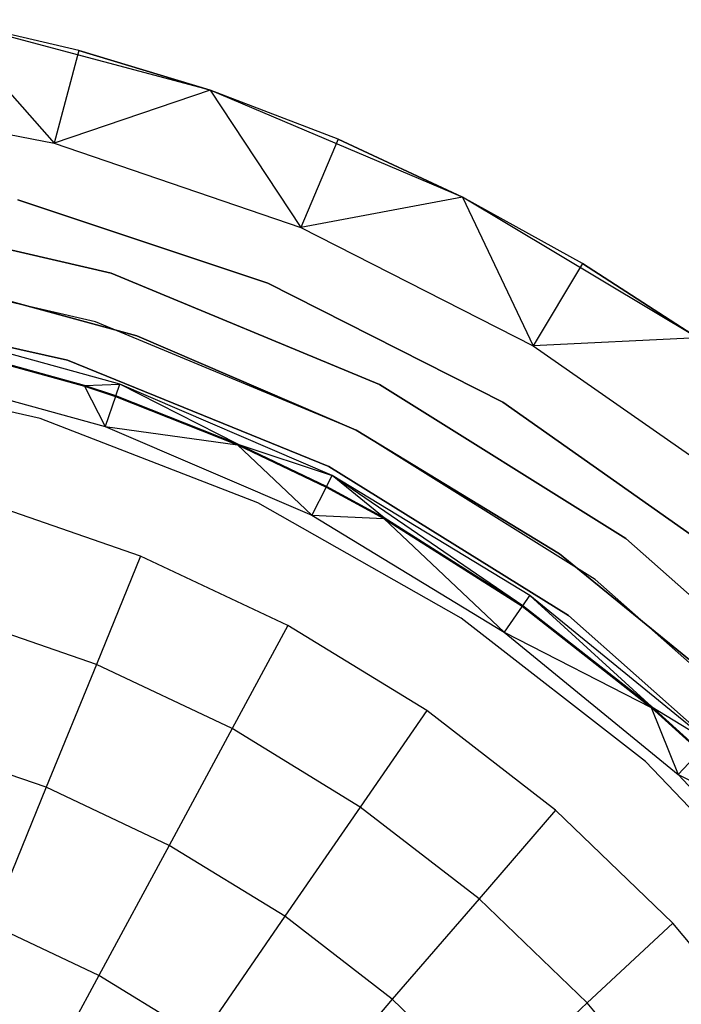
# Model space of a CAD drawing. Extents: x -3.43 to 3.43, y -2.81 to 3.33.
# Tile 29 of 36: x 0.7 to 1.73, y 1.73 to 3.27. Entities that reach past the tile are written whole.
import ezdxf

# ---------------------------------------------------------------- set-up
doc = ezdxf.new("R2010")
doc.units = 0
doc.header["$LTSCALE"] = 2.54
doc.layers.get('0').update_dxf_attribs({"color": 13, "linetype": 'CONTINUOUS'})

# ---------------------------------------------------------------- blocks, each defined once
blk = doc.blocks.new('MSR-DOWNLIGHT_PM_STL_4')
at = {"color": 0}
for p, q in [((1.0224, 3.0355, 3.505), (0.6086, 3.1458, 3.505)), ((0.8174, 3.0979, 0.255), (0.6086, 3.1458, 3.505)), ((1.0224, 3.0355, 3.505), (0.6086, 3.1458, 3.505)), ((0.8174, 3.0979, 0.255), (0.6086, 3.1458, 0.255)), ((0.8174, 3.0979, 0.255), (0.6086, 3.1458, 3.505)), ((0.6086, 3.1458, 0.255), (0.7788, 2.953, 0.105)), ((0.8174, 3.0979, 0.255), (0.6086, 3.1458, 0.255)), ((0.6086, 3.1458, 0.255), (0.7788, 2.953, 0.105)), ((0.8174, 3.0979, 0.255), (0.7788, 2.953, 0.105)), ((0.8174, 3.0979, 0.255), (0.7788, 2.953, 0.105)), ((1.0224, 3.0355, 0.255), (0.8174, 3.0979, 0.255)), ((0.8174, 3.0979, 0.255), (1.0224, 3.0355, 3.505)), ((0.8174, 3.0979, 0.255), (1.0224, 3.0355, 3.505)), ((1.0224, 3.0355, 0.255), (0.8174, 3.0979, 0.255)), ((1.0224, 3.0355, 0.255), (0.7788, 2.953, 0.105)), ((1.0224, 3.0355, 0.255), (0.7788, 2.953, 0.105)), ((1.4169, 2.8686, 3.505), (1.0224, 3.0355, 3.505)), ((1.2226, 2.959, 0.255), (1.0224, 3.0355, 3.505)), ((1.4169, 2.8686, 3.505), (1.0224, 3.0355, 3.505)), ((1.2226, 2.959, 0.255), (1.0224, 3.0355, 0.255)), ((1.0224, 3.0355, 0.255), (1.0224, 3.0355, 3.505)), ((1.2226, 2.959, 0.255), (1.0224, 3.0355, 3.505)), ((1.0224, 3.0355, 0.255), (1.0224, 3.0355, 3.505)), ((1.0224, 3.0355, 0.255), (1.1641, 2.8208, 0.105)), ((1.2226, 2.959, 0.255), (1.0224, 3.0355, 0.255)), ((1.0224, 3.0355, 0.255), (1.1641, 2.8208, 0.105)), ((0.3788, 3.0302, 0.105), (0.7788, 2.953, 0.105)), ((0.3788, 3.0302, 0.105), (0.7788, 2.953, 0.105)), ((1.2226, 2.959, 0.255), (1.1641, 2.8208, 0.105)), ((1.2226, 2.959, 0.255), (1.1641, 2.8208, 0.105)), ((1.4169, 2.8686, 0.255), (1.2226, 2.959, 0.255)), ((1.2226, 2.959, 0.255), (1.4169, 2.8686, 3.505)), ((1.2226, 2.959, 0.255), (1.4169, 2.8686, 3.505)), ((1.4169, 2.8686, 0.255), (1.2226, 2.959, 0.255)), ((0.7788, 2.953, 0.105), (1.1641, 2.8208, 0.105)), ((0.7788, 2.953, 0.105), (1.1641, 2.8208, 0.105)), ((0.722, 2.8644, 3.505), (1.1125, 2.734, 3.505)), ((1.1125, 2.734, 0.105), (0.722, 2.8644, 0.105)), ((1.1125, 2.734, 0.105), (0.722, 2.8644, 0.105)), ((0.722, 2.8644, 3.505), (1.1125, 2.734, 3.505)), ((1.4169, 2.8686, 0.255), (1.1641, 2.8208, 0.105)), ((1.4169, 2.8686, 0.255), (1.1641, 2.8208, 0.105)), ((1.7843, 2.6485, 3.505), (1.4169, 2.8686, 3.505)), ((1.6044, 2.765, 0.255), (1.4169, 2.8686, 3.505)), ((1.7843, 2.6485, 3.505), (1.4169, 2.8686, 3.505)), ((1.6044, 2.765, 0.255), (1.4169, 2.8686, 0.255)), ((1.4169, 2.8686, 0.255), (1.4169, 2.8686, 3.505)), ((1.6044, 2.765, 0.255), (1.4169, 2.8686, 3.505)), ((1.4169, 2.8686, 0.255), (1.4169, 2.8686, 3.505)), ((1.4169, 2.8686, 0.255), (1.5274, 2.6363, 0.105)), ((1.6044, 2.765, 0.255), (1.4169, 2.8686, 0.255)), ((1.4169, 2.8686, 0.255), (1.5274, 2.6363, 0.105)), ((0.8677, 2.7497, 8.605), (0.4253, 2.8525, 8.605)), ((0.4253, 2.8525, 0.105), (0.8677, 2.7497, 0.105)), ((0.8677, 2.7497, 8.605), (0.4253, 2.8525, 8.605)), ((0.4253, 2.8525, 0.105), (0.8677, 2.7497, 0.105)), ((1.1641, 2.8208, 0.105), (1.5274, 2.6363, 0.105)), ((1.1641, 2.8208, 0.105), (1.5274, 2.6363, 0.105)), ((0.8432, 2.6736, 0.105), (0.4137, 2.7733, 0.105)), ((0.8432, 2.6736, 0.105), (0.4137, 2.7733, 0.105)), ((0.8432, 2.6736, 2.605), (0.4137, 2.7733, 2.605)), ((0.8432, 2.6736, 2.605), (0.4137, 2.7733, 2.605)), ((1.6044, 2.765, 0.255), (1.5274, 2.6363, 0.105)), ((1.6044, 2.765, 0.255), (1.5274, 2.6363, 0.105)), ((1.7843, 2.6485, 0.255), (1.6044, 2.765, 0.255)), ((1.6044, 2.765, 0.255), (1.7843, 2.6485, 3.505)), ((1.6044, 2.765, 0.255), (1.7843, 2.6485, 3.505)), ((1.7843, 2.6485, 0.255), (1.6044, 2.765, 0.255)), ((0.5486, 2.75, 2.605), (0.9079, 2.6519, 2.605)), ((0.9079, 2.6519, 0.105), (0.5486, 2.75, 0.105)), ((0.5486, 2.75, 2.605), (0.9079, 2.6519, 2.605)), ((0.9079, 2.6519, 0.105), (0.5486, 2.75, 0.105)), ((1.2872, 2.5756, 8.605), (0.8677, 2.7497, 8.605)), ((0.8677, 2.7497, 0.105), (1.2872, 2.5756, 0.105)), ((0.8677, 2.7497, 8.605), (0.8677, 2.7497, 0.105)), ((1.2872, 2.5756, 8.605), (0.8677, 2.7497, 8.605)), ((0.8677, 2.7497, 0.105), (1.2872, 2.5756, 0.105)), ((0.8677, 2.7497, 8.605), (0.8677, 2.7497, 0.105)), ((1.1125, 2.734, 3.505), (1.4799, 2.5482, 3.505)), ((1.4799, 2.5482, 0.105), (1.1125, 2.734, 0.105)), ((1.1125, 2.734, 0.105), (1.1125, 2.734, 3.505)), ((1.1125, 2.734, 0.105), (1.1125, 2.734, 3.505)), ((1.4799, 2.5482, 0.105), (1.1125, 2.734, 0.105)), ((1.1125, 2.734, 3.505), (1.4799, 2.5482, 3.505)), ((0.7997, 2.6139, 8.605), (0.369, 2.7089, 8.605)), ((0.369, 2.7089, 2.605), (0.7997, 2.6139, 2.605)), ((0.7997, 2.6139, 8.605), (0.369, 2.7089, 8.605)), ((0.369, 2.7089, 2.605), (0.7997, 2.6139, 2.605)), ((0.8815, 2.5763, 0.105), (0.5329, 2.6715, 0.105)), ((0.8815, 2.5763, 0.105), (0.5329, 2.6715, 0.105)), ((1.2505, 2.5045, 0.105), (0.8432, 2.6736, 0.105)), ((0.8432, 2.6736, 0.105), (0.8432, 2.6736, 2.605)), ((0.8432, 2.6736, 0.105), (0.8432, 2.6736, 2.605)), ((1.2505, 2.5045, 0.105), (0.8432, 2.6736, 0.105)), ((1.2505, 2.5045, 2.605), (0.8432, 2.6736, 2.605)), ((1.2505, 2.5045, 2.605), (0.8432, 2.6736, 2.605)), ((0.9079, 2.6519, 2.605), (0.9079, 2.6519, 0.105)), ((0.9079, 2.6519, 2.605), (1.2505, 2.5045, 2.605)), ((1.2505, 2.5045, 0.105), (0.9079, 2.6519, 0.105)), ((0.9079, 2.6519, 2.605), (0.9079, 2.6519, 0.105)), ((0.9079, 2.6519, 2.605), (1.2505, 2.5045, 2.605)), ((1.2505, 2.5045, 0.105), (0.9079, 2.6519, 0.105)), ((1.7843, 2.6485, 0.255), (1.5274, 2.6363, 0.105)), ((1.7843, 2.6485, 0.255), (1.5274, 2.6363, 0.105)), ((0.5791, 2.6407, 1.1248), (0.8261, 2.5733, 1.1248)), ((0.5791, 2.6407, 1.1248), (0.8261, 2.5733, 1.1248)), ((0.8265, 2.5743, 1.0848), (0.5793, 2.6418, 1.0848)), ((0.8265, 2.5743, 1.0848), (0.5793, 2.6418, 1.0848)), ((1.5274, 2.6363, 0.105), (1.8614, 2.4031, 0.105)), ((1.5274, 2.6363, 0.105), (1.8614, 2.4031, 0.105)), ((0.7569, 2.5225, 3.615), (0.401, 2.6033, 3.615)), ((0.7569, 2.5225, 3.345), (0.401, 2.6033, 3.345)), ((0.7569, 2.5225, 3.615), (0.401, 2.6033, 3.615)), ((0.7569, 2.5225, 3.345), (0.401, 2.6033, 3.345)), ((0.5192, 2.6029, 2.605), (0.8584, 2.5103, 2.605)), ((0.5192, 2.6029, 2.605), (0.8584, 2.5103, 2.605)), ((1.2081, 2.4476, 8.605), (0.7997, 2.6139, 8.605)), ((0.7997, 2.6139, 8.605), (0.7997, 2.6139, 2.605)), ((0.7997, 2.6139, 2.605), (1.2081, 2.4476, 2.605)), ((0.7997, 2.6139, 8.605), (0.7997, 2.6139, 2.605)), ((1.2081, 2.4476, 8.605), (0.7997, 2.6139, 8.605)), ((0.7997, 2.6139, 2.605), (1.2081, 2.4476, 2.605)), ((0.8265, 2.5743, 1.0848), (0.8261, 2.5733, 1.1248)), ((0.8265, 2.5743, 1.0848), (0.8261, 2.5733, 1.1248)), ((0.8261, 2.5733, 1.1248), (0.8584, 2.5103, 2.605)), ((0.8261, 2.5733, 1.1248), (0.8584, 2.5103, 2.605)), ((0.8261, 2.5733, 1.1248), (0.8747, 2.5568, 1.1248)), ((0.8261, 2.5733, 1.1248), (0.8747, 2.5568, 1.1248)), ((0.8265, 2.5743, 1.0848), (0.8815, 2.5763, 0.105)), ((0.8265, 2.5743, 1.0848), (0.8815, 2.5763, 0.105)), ((0.875, 2.5578, 1.0848), (0.8265, 2.5743, 1.0848)), ((0.875, 2.5578, 1.0848), (0.8265, 2.5743, 1.0848)), ((0.875, 2.5578, 1.0848), (0.8815, 2.5763, 0.105)), ((0.875, 2.5578, 1.0848), (0.8815, 2.5763, 0.105)), ((1.2134, 2.4336, 0.105), (0.8815, 2.5763, 0.105)), ((1.0657, 2.4825, 1.0848), (0.8815, 2.5763, 0.105)), ((1.2134, 2.4336, 0.105), (0.8815, 2.5763, 0.105)), ((1.0657, 2.4825, 1.0848), (0.8815, 2.5763, 0.105)), ((1.6722, 2.3348, 8.605), (1.2872, 2.5756, 8.605)), ((1.2872, 2.5756, 0.105), (1.6722, 2.3348, 0.105)), ((1.2872, 2.5756, 8.605), (1.2872, 2.5756, 0.105)), ((1.6722, 2.3348, 8.605), (1.2872, 2.5756, 8.605)), ((1.2872, 2.5756, 0.105), (1.6722, 2.3348, 0.105)), ((1.2872, 2.5756, 8.605), (1.2872, 2.5756, 0.105)), ((0.8747, 2.5568, 1.1248), (0.8584, 2.5103, 2.605)), ((0.8747, 2.5568, 1.1248), (0.8584, 2.5103, 2.605)), ((0.875, 2.5578, 1.0848), (0.8747, 2.5568, 1.1248)), ((0.875, 2.5578, 1.0848), (0.8747, 2.5568, 1.1248)), ((0.8747, 2.5568, 1.1248), (1.0653, 2.4815, 1.1248)), ((0.8747, 2.5568, 1.1248), (1.0653, 2.4815, 1.1248)), ((1.0657, 2.4825, 1.0848), (0.875, 2.5578, 1.0848)), ((1.0657, 2.4825, 1.0848), (0.875, 2.5578, 1.0848)), ((1.4799, 2.5482, 3.505), (1.8163, 2.3108, 3.505)), ((1.8163, 2.3108, 0.105), (1.4799, 2.5482, 0.105)), ((1.4799, 2.5482, 0.105), (1.4799, 2.5482, 3.505)), ((1.4799, 2.5482, 0.105), (1.4799, 2.5482, 3.505)), ((1.8163, 2.3108, 0.105), (1.4799, 2.5482, 0.105)), ((1.4799, 2.5482, 3.505), (1.8163, 2.3108, 3.505)), ((1.0973, 2.3906, 3.615), (0.7569, 2.5225, 3.615)), ((1.0973, 2.3906, 3.345), (0.7569, 2.5225, 3.345)), ((0.7569, 2.5225, 3.345), (0.7569, 2.5225, 3.615)), ((1.0973, 2.3906, 3.615), (0.7569, 2.5225, 3.615)), ((0.7569, 2.5225, 3.345), (0.7569, 2.5225, 3.615)), ((1.0973, 2.3906, 3.345), (0.7569, 2.5225, 3.345)), ((0.8584, 2.5103, 2.605), (1.1814, 2.3713, 2.605)), ((0.8584, 2.5103, 2.605), (1.0653, 2.4815, 1.1248)), ((0.8584, 2.5103, 2.605), (1.1814, 2.3713, 2.605)), ((0.8584, 2.5103, 2.605), (1.0653, 2.4815, 1.1248)), ((1.6244, 2.2707, 0.105), (1.2505, 2.5045, 0.105)), ((1.2505, 2.5045, 0.105), (1.2505, 2.5045, 2.605)), ((1.2505, 2.5045, 0.105), (1.2505, 2.5045, 2.605)), ((1.6244, 2.2707, 0.105), (1.2505, 2.5045, 0.105)), ((1.6244, 2.2707, 2.605), (1.2505, 2.5045, 2.605)), ((1.6244, 2.2707, 2.605), (1.2505, 2.5045, 2.605)), ((1.2505, 2.5045, 0.105), (1.2505, 2.5045, 2.605)), ((1.2505, 2.5045, 2.605), (1.5685, 2.3113, 2.605)), ((1.5685, 2.3113, 0.105), (1.2505, 2.5045, 0.105)), ((1.2505, 2.5045, 0.105), (1.2505, 2.5045, 2.605)), ((1.2505, 2.5045, 2.605), (1.5685, 2.3113, 2.605)), ((1.5685, 2.3113, 0.105), (1.2505, 2.5045, 0.105)), ((1.0657, 2.4825, 1.0848), (1.0653, 2.4815, 1.1248)), ((1.0657, 2.4825, 1.0848), (1.0653, 2.4815, 1.1248)), ((1.0653, 2.4815, 1.1248), (1.1814, 2.3713, 2.605)), ((1.0653, 2.4815, 1.1248), (1.1814, 2.3713, 2.605)), ((1.0653, 2.4815, 1.1248), (1.204, 2.4152, 1.1248)), ((1.0653, 2.4815, 1.1248), (1.204, 2.4152, 1.1248)), ((1.2045, 2.4161, 1.0848), (1.0657, 2.4825, 1.0848)), ((1.0657, 2.4825, 1.0848), (1.2134, 2.4336, 0.105)), ((1.0657, 2.4825, 1.0848), (1.2134, 2.4336, 0.105)), ((1.2045, 2.4161, 1.0848), (1.0657, 2.4825, 1.0848)), ((1.5825, 2.2146, 8.605), (1.2081, 2.4476, 8.605)), ((1.2081, 2.4476, 8.605), (1.2081, 2.4476, 2.605)), ((1.2081, 2.4476, 2.605), (1.5825, 2.2146, 2.605)), ((1.2081, 2.4476, 8.605), (1.2081, 2.4476, 2.605)), ((1.5825, 2.2146, 8.605), (1.2081, 2.4476, 8.605)), ((1.2081, 2.4476, 2.605), (1.5825, 2.2146, 2.605)), ((1.2045, 2.4161, 1.0848), (1.2134, 2.4336, 0.105)), ((1.2045, 2.4161, 1.0848), (1.2134, 2.4336, 0.105)), ((1.5223, 2.246, 0.105), (1.2134, 2.4336, 0.105)), ((1.511, 2.23, 1.0848), (1.2134, 2.4336, 0.105)), ((1.5223, 2.246, 0.105), (1.2134, 2.4336, 0.105)), ((1.511, 2.23, 1.0848), (1.2134, 2.4336, 0.105)), ((1.2946, 2.3673, 1.0848), (1.2134, 2.4336, 0.105)), ((1.2946, 2.3673, 1.0848), (1.2134, 2.4336, 0.105)), ((1.2045, 2.4161, 1.0848), (1.204, 2.4152, 1.1248)), ((1.2045, 2.4161, 1.0848), (1.204, 2.4152, 1.1248)), ((1.2946, 2.3673, 1.0848), (1.2045, 2.4161, 1.0848)), ((1.2946, 2.3673, 1.0848), (1.2045, 2.4161, 1.0848)), ((1.204, 2.4152, 1.1248), (1.1814, 2.3713, 2.605)), ((1.204, 2.4152, 1.1248), (1.1814, 2.3713, 2.605)), ((1.204, 2.4152, 1.1248), (1.2941, 2.3664, 1.1248)), ((1.204, 2.4152, 1.1248), (1.2941, 2.3664, 1.1248)), ((0.9138, 2.3076, 3.615), (0.6734, 2.3908, 3.615)), ((0.9138, 2.3076, 3.615), (0.6734, 2.3908, 3.615)), ((1.4148, 2.2107, 3.615), (1.0973, 2.3906, 3.615)), ((1.4148, 2.2107, 3.345), (1.0973, 2.3906, 3.345)), ((1.0973, 2.3906, 3.345), (1.0973, 2.3906, 3.615)), ((1.4148, 2.2107, 3.615), (1.0973, 2.3906, 3.615)), ((1.0973, 2.3906, 3.345), (1.0973, 2.3906, 3.615)), ((1.4148, 2.2107, 3.345), (1.0973, 2.3906, 3.345)), ((1.1814, 2.3713, 2.605), (1.4819, 2.1888, 2.605)), ((1.1814, 2.3713, 2.605), (1.2941, 2.3664, 1.1248)), ((1.1814, 2.3713, 2.605), (1.4819, 2.1888, 2.605)), ((1.1814, 2.3713, 2.605), (1.2941, 2.3664, 1.1248)), ((1.2946, 2.3673, 1.0848), (1.2941, 2.3664, 1.1248)), ((1.2946, 2.3673, 1.0848), (1.2941, 2.3664, 1.1248)), ((1.2941, 2.3664, 1.1248), (1.4819, 2.1888, 2.605)), ((1.2941, 2.3664, 1.1248), (1.4819, 2.1888, 2.605)), ((1.2941, 2.3664, 1.1248), (1.5103, 2.2291, 1.1248)), ((1.2941, 2.3664, 1.1248), (1.5103, 2.2291, 1.1248)), ((1.511, 2.23, 1.0848), (1.2946, 2.3673, 1.0848)), ((1.511, 2.23, 1.0848), (1.2946, 2.3673, 1.0848)), ((2.0124, 2.0338, 8.605), (1.6722, 2.3348, 8.605)), ((1.6722, 2.3348, 0.105), (2.0124, 2.0338, 0.105)), ((1.6722, 2.3348, 0.105), (2.0124, 2.0338, 0.105)), ((1.6722, 2.3348, 8.605), (1.6722, 2.3348, 0.105)), ((2.0124, 2.0338, 8.605), (1.6722, 2.3348, 8.605)), ((1.6722, 2.3348, 8.605), (1.6722, 2.3348, 0.105)), ((1.5685, 2.3113, 2.605), (1.5685, 2.3113, 0.105)), ((1.5685, 2.3113, 2.605), (1.8568, 2.0755, 2.605)), ((1.8568, 2.0755, 0.105), (1.5685, 2.3113, 0.105)), ((1.5685, 2.3113, 2.605), (1.5685, 2.3113, 0.105)), ((1.5685, 2.3113, 2.605), (1.8568, 2.0755, 2.605)), ((1.8568, 2.0755, 0.105), (1.5685, 2.3113, 0.105)), ((0.9138, 2.3076, 3.615), (0.8448, 2.1382, 3.9901)), ((0.9138, 2.3076, 3.615), (0.8448, 2.1382, 3.9901)), ((1.1439, 2.1989, 3.615), (0.9138, 2.3076, 3.615)), ((1.1439, 2.1989, 3.615), (0.9138, 2.3076, 3.615)), ((1.9547, 1.9785, 0.105), (1.6244, 2.2707, 0.105)), ((1.6244, 2.2707, 2.605), (1.6244, 2.2707, 0.105)), ((1.9547, 1.9785, 0.105), (1.6244, 2.2707, 0.105)), ((1.9547, 1.9785, 2.605), (1.6244, 2.2707, 2.605)), ((1.6244, 2.2707, 2.605), (1.6244, 2.2707, 0.105)), ((1.9547, 1.9785, 2.605), (1.6244, 2.2707, 2.605)), ((1.511, 2.23, 1.0848), (1.5223, 2.246, 0.105)), ((1.511, 2.23, 1.0848), (1.5223, 2.246, 0.105)), ((1.802, 2.0172, 0.105), (1.5223, 2.246, 0.105)), ((1.7125, 2.0718, 1.0848), (1.5223, 2.246, 0.105)), ((1.802, 2.0172, 0.105), (1.5223, 2.246, 0.105)), ((1.7125, 2.0718, 1.0848), (1.5223, 2.246, 0.105)), ((1.5103, 2.2291, 1.1248), (1.4819, 2.1888, 2.605)), ((1.5103, 2.2291, 1.1248), (1.4819, 2.1888, 2.605)), ((1.511, 2.23, 1.0848), (1.5103, 2.2291, 1.1248)), ((1.511, 2.23, 1.0848), (1.5103, 2.2291, 1.1248)), ((1.5103, 2.2291, 1.1248), (1.7118, 2.0709, 1.1248)), ((1.5103, 2.2291, 1.1248), (1.7118, 2.0709, 1.1248)), ((1.7125, 2.0718, 1.0848), (1.511, 2.23, 1.0848)), ((1.7125, 2.0718, 1.0848), (1.511, 2.23, 1.0848)), ((0.8448, 2.1382, 3.9901), (0.623, 2.2149, 3.9901)), ((0.8448, 2.1382, 3.9901), (0.623, 2.2149, 3.9901)), ((1.7027, 1.9864, 3.615), (1.4148, 2.2107, 3.615)), ((1.7027, 1.9864, 3.345), (1.4148, 2.2107, 3.345)), ((1.4148, 2.2107, 3.345), (1.4148, 2.2107, 3.615)), ((1.7027, 1.9864, 3.615), (1.4148, 2.2107, 3.615)), ((1.4148, 2.2107, 3.345), (1.4148, 2.2107, 3.615)), ((1.7027, 1.9864, 3.345), (1.4148, 2.2107, 3.345)), ((1.9121, 1.9217, 8.605), (1.5825, 2.2146, 8.605)), ((1.5825, 2.2146, 8.605), (1.5825, 2.2146, 2.605)), ((1.5825, 2.2146, 2.605), (1.9121, 1.9217, 2.605)), ((1.5825, 2.2146, 8.605), (1.5825, 2.2146, 2.605)), ((1.9121, 1.9217, 8.605), (1.5825, 2.2146, 8.605)), ((1.5825, 2.2146, 2.605), (1.9121, 1.9217, 2.605)), ((1.1439, 2.1989, 3.615), (1.0569, 2.038, 3.9901)), ((1.1439, 2.1989, 3.615), (1.0569, 2.038, 3.9901)), ((1.3609, 2.066, 3.615), (1.1439, 2.1989, 3.615)), ((1.3609, 2.066, 3.615), (1.1439, 2.1989, 3.615)), ((1.4819, 2.1888, 2.605), (1.754, 1.9663, 2.605)), ((1.4819, 2.1888, 2.605), (1.7118, 2.0709, 1.1248)), ((1.4819, 2.1888, 2.605), (1.754, 1.9663, 2.605)), ((1.4819, 2.1888, 2.605), (1.7118, 2.0709, 1.1248)), ((0.8448, 2.1382, 3.9901), (0.7665, 1.9462, 4.3522)), ((0.8448, 2.1382, 3.9901), (0.7665, 1.9462, 4.3522)), ((1.0569, 2.038, 3.9901), (0.8448, 2.1382, 3.9901)), ((1.0569, 2.038, 3.9901), (0.8448, 2.1382, 3.9901)), ((1.3609, 2.066, 3.615), (1.257, 1.9154, 3.9901)), ((1.3609, 2.066, 3.615), (1.257, 1.9154, 3.9901)), ((1.5622, 1.9104, 3.615), (1.3609, 2.066, 3.615)), ((1.5622, 1.9104, 3.615), (1.3609, 2.066, 3.615)), ((1.7125, 2.0718, 1.0848), (1.7118, 2.0709, 1.1248)), ((1.7125, 2.0718, 1.0848), (1.7118, 2.0709, 1.1248)), ((1.7118, 2.0709, 1.1248), (1.754, 1.9663, 2.605)), ((1.7118, 2.0709, 1.1248), (1.754, 1.9663, 2.605)), ((1.7118, 2.0709, 1.1248), (1.7878, 2.0022, 1.1248)), ((1.7118, 2.0709, 1.1248), (1.7878, 2.0022, 1.1248)), ((1.7886, 2.003, 1.0848), (1.7125, 2.0718, 1.0848)), ((1.7125, 2.0718, 1.0848), (1.802, 2.0172, 0.105)), ((1.7125, 2.0718, 1.0848), (1.802, 2.0172, 0.105)), ((1.7886, 2.003, 1.0848), (1.7125, 2.0718, 1.0848)), ((1.0569, 2.038, 3.9901), (0.9583, 1.8555, 4.3522)), ((1.0569, 2.038, 3.9901), (0.9583, 1.8555, 4.3522)), ((1.257, 1.9154, 3.9901), (1.0569, 2.038, 3.9901)), ((1.257, 1.9154, 3.9901), (1.0569, 2.038, 3.9901)), ((0.7665, 1.9462, 4.3522), (0.5659, 2.0155, 4.3522)), ((0.7665, 1.9462, 4.3522), (0.5659, 2.0155, 4.3522)), ((1.7878, 2.0022, 1.1248), (1.754, 1.9663, 2.605)), ((1.7878, 2.0022, 1.1248), (1.754, 1.9663, 2.605)), ((1.9549, 1.7226, 3.615), (1.7027, 1.9864, 3.615)), ((1.9549, 1.7226, 3.345), (1.7027, 1.9864, 3.345)), ((1.7027, 1.9864, 3.345), (1.7027, 1.9864, 3.615)), ((1.9549, 1.7226, 3.615), (1.7027, 1.9864, 3.615)), ((1.7027, 1.9864, 3.345), (1.7027, 1.9864, 3.615)), ((1.9549, 1.7226, 3.345), (1.7027, 1.9864, 3.345)), ((1.754, 1.9663, 2.605), (1.9926, 1.708, 2.605)), ((1.754, 1.9663, 2.605), (1.8966, 1.8935, 1.1248)), ((1.754, 1.9663, 2.605), (1.9926, 1.708, 2.605)), ((1.754, 1.9663, 2.605), (1.8966, 1.8935, 1.1248)), ((0.7665, 1.9462, 4.3522), (0.6792, 1.7322, 4.6998)), ((0.7665, 1.9462, 4.3522), (0.6792, 1.7322, 4.6998)), ((0.9583, 1.8555, 4.3522), (0.7665, 1.9462, 4.3522)), ((0.9583, 1.8555, 4.3522), (0.7665, 1.9462, 4.3522)), ((1.257, 1.9154, 3.9901), (1.1393, 1.7447, 4.3522)), ((1.257, 1.9154, 3.9901), (1.1393, 1.7447, 4.3522)), ((1.4427, 1.7719, 3.9901), (1.257, 1.9154, 3.9901)), ((1.4427, 1.7719, 3.9901), (1.257, 1.9154, 3.9901)), ((1.5622, 1.9104, 3.615), (1.4427, 1.7719, 3.9901)), ((1.5622, 1.9104, 3.615), (1.4427, 1.7719, 3.9901)), ((1.7455, 1.7339, 3.615), (1.5622, 1.9104, 3.615)), ((1.7455, 1.7339, 3.615), (1.5622, 1.9104, 3.615)), ((0.9583, 1.8555, 4.3522), (0.8485, 1.6523, 4.6998)), ((0.9583, 1.8555, 4.3522), (0.8485, 1.6523, 4.6998)), ((1.1393, 1.7447, 4.3522), (0.9583, 1.8555, 4.3522)), ((1.1393, 1.7447, 4.3522), (0.9583, 1.8555, 4.3522)), ((1.4427, 1.7719, 3.9901), (1.3072, 1.6149, 4.3522)), ((1.4427, 1.7719, 3.9901), (1.3072, 1.6149, 4.3522)), ((1.6118, 1.6092, 3.9901), (1.4427, 1.7719, 3.9901)), ((1.6118, 1.6092, 3.9901), (1.4427, 1.7719, 3.9901)), ((1.1393, 1.7447, 4.3522), (1.0081, 1.5545, 4.6998)), ((1.1393, 1.7447, 4.3522), (1.0081, 1.5545, 4.6998)), ((1.3072, 1.6149, 4.3522), (1.1393, 1.7447, 4.3522)), ((1.3072, 1.6149, 4.3522), (1.1393, 1.7447, 4.3522)), ((0.8485, 1.6523, 4.6998), (0.6792, 1.7322, 4.6998)), ((0.8485, 1.6523, 4.6998), (0.6792, 1.7322, 4.6998)), ((1.7455, 1.7339, 3.615), (1.6118, 1.6092, 3.9901)), ((1.7455, 1.7339, 3.615), (1.6118, 1.6092, 3.9901)), ((1.9087, 1.5387, 3.615), (1.7455, 1.7339, 3.615)), ((1.9087, 1.5387, 3.615), (1.7455, 1.7339, 3.615)), ((0.8485, 1.6523, 4.6998), (0.7279, 1.4292, 5.0312)), ((0.8485, 1.6523, 4.6998), (0.7279, 1.4292, 5.0312)), ((1.0081, 1.5545, 4.6998), (0.8485, 1.6523, 4.6998)), ((1.0081, 1.5545, 4.6998), (0.8485, 1.6523, 4.6998)), ((1.3072, 1.6149, 4.3522), (1.1562, 1.4401, 4.6998)), ((1.3072, 1.6149, 4.3522), (1.1562, 1.4401, 4.6998)), ((1.46, 1.4678, 4.3522), (1.3072, 1.6149, 4.3522)), ((1.46, 1.4678, 4.3522), (1.3072, 1.6149, 4.3522)), ((1.6118, 1.6092, 3.9901), (1.46, 1.4678, 4.3522)), ((1.6118, 1.6092, 3.9901), (1.46, 1.4678, 4.3522)), ((1.7622, 1.4292, 3.9901), (1.6118, 1.6092, 3.9901)), ((1.7622, 1.4292, 3.9901), (1.6118, 1.6092, 3.9901))]:
    blk.add_line(p, q, dxfattribs=at)

msp = doc.modelspace()

# ---------------------------------------------------------------- block references
at = {"color": 0}
msp.add_blockref('MSR-DOWNLIGHT_PM_STL_4', (-0.0266, 0.127, -10.4173), dxfattribs=at)

doc.saveas('drawing.dxf')
